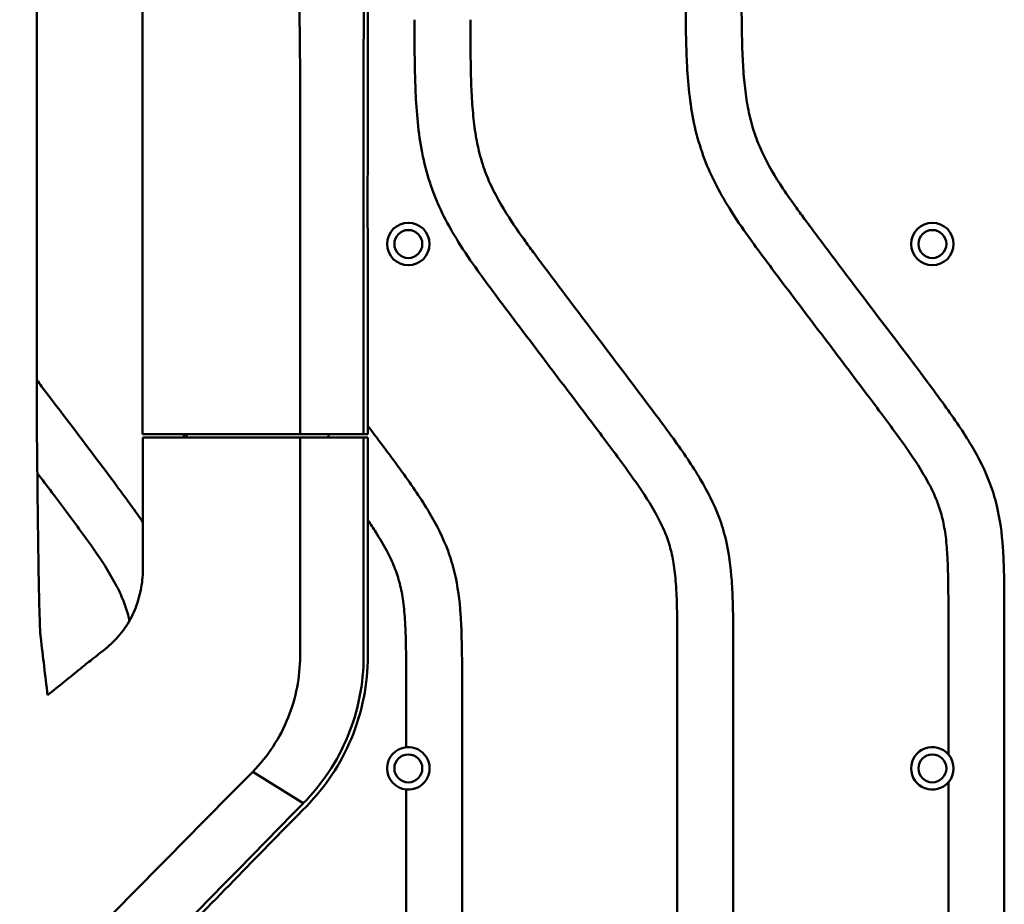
# Model space of a CAD drawing. Header units: millimetres. Extents: x 0 to 4686, y -120 to 1682.
# Tile 60 of 256: x 243 to 331, y 1123 to 1202. Entities that reach past the tile are written whole.
import ezdxf

# ---------------------------------------------------------------- set-up
doc = ezdxf.new("R2010")
doc.units = ezdxf.units.MM
doc.header["$LTSCALE"] = 2
doc.layers.add('Sichtbar (ISO)', color=7, linetype='Continuous', lineweight=50)

msp = doc.modelspace()

# ---------------------------------------------------------------- linework, layer by layer
at = {"layer": 'Sichtbar (ISO)'}
for p, q in [((253.5862, 1308.3471), (253.5862, 1164.9471)), ((244.133, 1168.873), (244.133, 1304.4212)), ((253.5862, 1164.9471), (253.5872, 1164.9471)), ((253.5872, 1164.9471), (254.1045, 1164.9471)), ((254.0204, 1164.6471), (253.6312, 1164.6471)), ((253.6312, 1164.6471), (253.6312, 1153.0534)), ((254.0204, 1164.6471), (255.7179, 1164.6471)), ((255.7857, 1164.9471), (254.1045, 1164.9471)), ((255.7179, 1164.6471), (267.6806, 1164.6471)), ((256.6322, 1164.6471), (256.793, 1164.6471)), ((257.2932, 1164.6471), (257.2932, 1164.9471)), ((257.2932, 1164.6471), (257.5112, 1164.6471)), ((257.5112, 1164.6471), (257.5112, 1164.9471)), ((267.6783, 1164.9473), (273.3627, 1164.9473)), ((267.6806, 1145.0956), (267.6806, 1164.6471)), ((273.3627, 1164.6471), (267.6806, 1164.6471)), ((269.9632, 1164.6471), (270.214, 1164.6471)), ((270.214, 1164.6471), (270.214, 1164.9473)), ((270.804, 1164.6471), (270.7146, 1164.6471)), ((272.4799, 1164.6471), (273.3627, 1164.6471)), ((273.3627, 1164.9473), (273.7361, 1164.9471)), ((273.3627, 1145.0956), (273.3627, 1164.6471)), ((273.736, 1164.6471), (273.3627, 1164.6471)), ((273.736, 1145.0956), (273.736, 1164.6471)), ((325.6712, 1148.7601), (325.6712, 1136.3274)), ((330.6712, 1074.9341), (330.6712, 1148.7601)), ((301.4212, 1145.7721), (301.4212, 1095.2596)), ((306.4212, 1077.9221), (306.4212, 1145.7721)), ((277.1712, 1142.784), (277.1712, 1136.9721)), ((282.1712, 1142.784), (282.1712, 1096.3816)), ((263.4447, 1134.7843), (267.9719, 1131.9581)), ((325.6712, 1133.8368), (325.6712, 1089.4574)), ((277.1712, 1133.1921), (277.1712, 1093.1507)), ((267.9716, 1131.9575), (267.9722, 1131.9581)), ((267.9719, 1131.9581), (267.972, 1131.9581))]:
    msp.add_line(p, q, dxfattribs=at)
for centre, radius in [((277.3662, 1181.9521), 1.9), ((324.2362, 1181.9521), 1.9), ((277.3662, 1181.9521), 1.25), ((324.2362, 1181.9521), 1.25), ((277.3662, 1135.0821), 1.25), ((324.2362, 1135.0821), 1.25)]:
    msp.add_circle(centre, radius, dxfattribs=at)
for centre, start, end in [((277.3662, 1135.0821), 95.890729, 264.109271), ((277.3662, 1135.0821), 264.109271, 95.890729), ((324.2362, 1135.0821), 40.951631, 319.048369), ((324.2362, 1135.0821), 319.048369, 40.951631)]:
    msp.add_arc(centre, 1.9, start, end, dxfattribs=at)
for centre, major_axis, ratio, start_param, end_param in [((244.4984, 1160.6932), (-0.1941, 15.408), 0.0200959, 1.0109022, 1.5675084), ((-1117.1867, 3425.8275), (1649.0804, -11923.2725), 0.0879508, 1.3658816, 1.3663211)]:
    msp.add_ellipse(centre, major_axis=major_axis, ratio=ratio, start_param=start_param, end_param=end_param, dxfattribs=at)
for points, knots in [([(268.3369, 1212.7583), (267.8391, 1210.8454), (267.6303, 1208.5842), (267.6393, 1200.7862), (267.6843, 1200.0569), (267.6915, 1192.1226), (267.6927, 1188.0154), (267.694, 1179.1635), (267.6814, 1172.1528), (267.6783, 1164.9474)], [0, 0, 0, 0, 0.5960169, 0.5960169, 0.8647819, 0.8647819, 0.9290045, 0.9290045, 1.2342208, 1.2342208, 1.2342208, 1.2342208]), ([(273.3922, 1208.3693), (273.3692, 1207.6318), (273.3598, 1206.8322), (273.3637, 1205.126), (273.365, 1204.793), (273.3708, 1203.0703), (273.371, 1201.7959), (273.3674, 1198.102), (273.3605, 1195.6323), (273.3482, 1184.0856), (273.3618, 1174.814), (273.3627, 1164.9474)], [0.0000021, 0.0000021, 0.0000021, 0.0000021, 0.2214387, 0.2214387, 0.2750777, 0.2750777, 0.4992858, 0.4992858, 0.9131035, 0.9131035, 2.0712397, 2.0712397, 2.0712397, 2.0712397]), ([(273.7501, 1208.1569), (273.7222, 1206.8447), (273.7321, 1205.5268), (273.7376, 1204.2013), (273.7435, 1202.777), (273.744, 1201.344), (273.7422, 1199.8988), (273.7408, 1198.7022), (273.7379, 1197.4974), (273.7357, 1196.2907), (273.7327, 1194.6838), (273.7307, 1193.0734), (273.7294, 1191.4743), (273.7271, 1188.6744), (273.7267, 1185.9089), (273.7275, 1183.1254), (273.7282, 1180.3419), (273.7301, 1177.5404), (273.732, 1174.5316), (273.734, 1171.5229), (273.736, 1168.307), (273.7361, 1164.9471)], [0, 0, 0, 0, 0.09640316, 0.09640316, 0.09640316, 0.2, 0.2, 0.2, 0.28577747, 0.28577747, 0.28577747, 0.4, 0.4, 0.4, 0.6, 0.6, 0.6, 0.8, 0.8, 0.8, 0.99999994, 0.99999994, 0.99999994, 0.99999994]), ([(325.6712, 1148.7601), (325.6701, 1149.6623), (325.6686, 1150.5644), (325.6575, 1151.4665), (325.6524, 1151.8823), (325.6453, 1152.298), (325.6338, 1152.7136), (325.6207, 1153.1889), (325.6019, 1153.6641), (325.5736, 1154.1387), (325.5365, 1154.7615), (325.4829, 1155.3834), (325.398, 1156.0014), (325.3249, 1156.5335), (325.2286, 1157.0627), (325.096, 1157.5832), (324.9714, 1158.0723), (324.8148, 1158.5536), (324.6282, 1159.0228), (324.4257, 1159.5318), (324.188, 1160.0266), (323.9304, 1160.5104), (323.6282, 1161.0778), (323.2986, 1161.6302), (322.9537, 1162.1726), (322.3469, 1163.1267), (321.6927, 1164.05), (321.0275, 1164.9649), (320.1097, 1166.2275), (319.171, 1167.4742), (318.2307, 1168.7199), (316.9161, 1170.4615), (315.5984, 1172.2011), (314.2813, 1173.9409), (312.9687, 1175.6749), (311.6566, 1177.4091), (310.3482, 1179.1462), (309.5015, 1180.2702), (308.6564, 1181.3954), (307.8382, 1182.5402), (307.2284, 1183.3933), (306.6336, 1184.2573), (306.0797, 1185.1473), (305.6223, 1185.8824), (305.1928, 1186.6352), (304.8032, 1187.4082), (304.4048, 1188.1984), (304.0481, 1189.0096), (303.7462, 1189.8408), (303.4377, 1190.6901), (303.1864, 1191.5602), (302.9875, 1192.4416), (302.788, 1193.3254), (302.6411, 1194.2205), (302.5315, 1195.1198), (302.4196, 1196.0372), (302.3465, 1196.959), (302.2958, 1197.8818), (302.2522, 1198.6758), (302.2251, 1199.4705), (302.207, 1200.2654), (302.1713, 1201.8404), (302.1712, 1203.416), (302.1712, 1204.9914)], [0, 0, 0, 0, 0.0429756, 0.0429756, 0.0429756, 0.0627808, 0.0627808, 0.0627808, 0.0854317, 0.0854317, 0.0854317, 0.1151469, 0.1151469, 0.1151469, 0.1407264, 0.1407264, 0.1407264, 0.1647683, 0.1647683, 0.1647683, 0.190854, 0.190854, 0.190854, 0.2214431, 0.2214431, 0.2214431, 0.275248, 0.275248, 0.275248, 0.3494912, 0.3494912, 0.3494912, 0.4532903, 0.4532903, 0.4532903, 0.556737, 0.556737, 0.556737, 0.6236731, 0.6236731, 0.6236731, 0.6735552, 0.6735552, 0.6735552, 0.7147558, 0.7147558, 0.7147558, 0.7568699, 0.7568699, 0.7568699, 0.799901, 0.799901, 0.799901, 0.8430547, 0.8430547, 0.8430547, 0.8870771, 0.8870771, 0.8870771, 0.924954, 0.924954, 0.924954, 1, 1, 1, 1]), ([(307.1712, 1204.9914), (307.1729, 1203.7145), (307.174, 1202.4375), (307.1934, 1201.1608), (307.2054, 1200.3695), (307.2244, 1199.5782), (307.2588, 1198.7874), (307.2903, 1198.0651), (307.3346, 1197.3433), (307.4009, 1196.6233), (307.4626, 1195.9545), (307.5432, 1195.2874), (307.6535, 1194.6247), (307.756, 1194.0081), (307.8843, 1193.3955), (308.0474, 1192.7923), (308.1376, 1192.4588), (308.2385, 1192.1281), (308.3504, 1191.8011), (308.5407, 1191.2447), (308.7628, 1190.6988), (309.0109, 1190.1655), (309.5385, 1189.0318), (310.1841, 1187.9555), (310.8765, 1186.9131), (311.2672, 1186.325), (311.6729, 1185.7476), (312.0859, 1185.1748), (312.3499, 1184.8088), (312.6169, 1184.4446), (312.8853, 1184.0817), (313.2432, 1183.5979), (313.6036, 1183.1165), (313.9646, 1182.6353), (315.0776, 1181.1515), (316.1957, 1179.671), (317.3157, 1178.1919), (319.4777, 1175.3367), (321.6465, 1172.4873), (323.7902, 1169.6187), (324.3038, 1168.9314), (324.816, 1168.243), (325.3182, 1167.5473), (325.7559, 1166.9409), (326.1861, 1166.3289), (326.6027, 1165.7082), (326.9934, 1165.1261), (327.3721, 1164.5363), (327.7303, 1163.9335), (328.3838, 1162.8336), (328.9687, 1161.6907), (329.4138, 1160.4925), (329.6486, 1159.8603), (329.8445, 1159.2128), (330.0013, 1158.557), (330.2936, 1157.3342), (330.45, 1156.0826), (330.5389, 1154.8285), (330.5876, 1154.1414), (330.616, 1153.4535), (330.6348, 1152.7652), (330.6712, 1151.4309), (330.6712, 1150.0952), (330.6712, 1148.7601)], [0, 0, 0, 0, 0.0608257, 0.0608257, 0.0608257, 0.0985275, 0.0985275, 0.0985275, 0.1329671, 0.1329671, 0.1329671, 0.1649618, 0.1649618, 0.1649618, 0.1947283, 0.1947283, 0.1947283, 0.2111858, 0.2111858, 0.2111858, 0.2391865, 0.2391865, 0.2391865, 0.2987194, 0.2987194, 0.2987194, 0.3323121, 0.3323121, 0.3323121, 0.3537806, 0.3537806, 0.3537806, 0.3823973, 0.3823973, 0.3823973, 0.4706436, 0.4706436, 0.4706436, 0.6409893, 0.6409893, 0.6409893, 0.6818033, 0.6818033, 0.6818033, 0.7173771, 0.7173771, 0.7173771, 0.750735, 0.750735, 0.750735, 0.8116004, 0.8116004, 0.8116004, 0.8437163, 0.8437163, 0.8437163, 0.9035957, 0.9035957, 0.9035957, 0.9364005, 0.9364005, 0.9364005, 1, 1, 1, 1]), ([(301.4212, 1145.7721), (301.4201, 1146.6742), (301.4186, 1147.5764), (301.4075, 1148.4785), (301.4024, 1148.8942), (301.3953, 1149.31), (301.3838, 1149.7256), (301.3707, 1150.2009), (301.3519, 1150.676), (301.3236, 1151.1507), (301.2865, 1151.7734), (301.2329, 1152.3953), (301.148, 1153.0134), (301.0749, 1153.5455), (300.9786, 1154.0747), (300.846, 1154.5951), (300.7214, 1155.0842), (300.5648, 1155.5656), (300.3782, 1156.0347), (300.1757, 1156.5438), (299.938, 1157.0385), (299.6804, 1157.5223), (299.3782, 1158.0897), (299.0486, 1158.6421), (298.7037, 1159.1845), (298.0969, 1160.1386), (297.4427, 1161.0619), (296.7775, 1161.9769), (295.8597, 1163.2394), (294.921, 1164.4862), (293.9807, 1165.7319), (292.6661, 1167.4735), (291.3484, 1169.213), (290.0313, 1170.9529), (288.7187, 1172.6868), (287.4066, 1174.4211), (286.0982, 1176.1582), (285.2515, 1177.2822), (284.4064, 1178.4074), (283.5882, 1179.5522), (282.9784, 1180.4053), (282.3836, 1181.2693), (281.8297, 1182.1593), (281.3723, 1182.8944), (280.9428, 1183.6472), (280.5532, 1184.4202), (280.1548, 1185.2103), (279.7981, 1186.0216), (279.4962, 1186.8528), (279.1877, 1187.7021), (278.9364, 1188.5722), (278.7375, 1189.4535), (278.538, 1190.3374), (278.3911, 1191.2325), (278.2815, 1192.1318), (278.1696, 1193.0492), (278.0965, 1193.9709), (278.0458, 1194.8937), (278.0022, 1195.6877), (277.9751, 1196.4824), (277.957, 1197.2774), (277.9213, 1198.8523), (277.9212, 1200.4279), (277.9212, 1202.0033)], [0, 0, 0, 0, 0.0429756, 0.0429756, 0.0429756, 0.0627808, 0.0627808, 0.0627808, 0.0854317, 0.0854317, 0.0854317, 0.1151469, 0.1151469, 0.1151469, 0.1407264, 0.1407264, 0.1407264, 0.1647683, 0.1647683, 0.1647683, 0.190854, 0.190854, 0.190854, 0.2214431, 0.2214431, 0.2214431, 0.275248, 0.275248, 0.275248, 0.3494912, 0.3494912, 0.3494912, 0.4532903, 0.4532903, 0.4532903, 0.556737, 0.556737, 0.556737, 0.6236731, 0.6236731, 0.6236731, 0.6735552, 0.6735552, 0.6735552, 0.7147558, 0.7147558, 0.7147558, 0.7568699, 0.7568699, 0.7568699, 0.799901, 0.799901, 0.799901, 0.8430547, 0.8430547, 0.8430547, 0.8870771, 0.8870771, 0.8870771, 0.924954, 0.924954, 0.924954, 1, 1, 1, 1]), ([(282.9212, 1202.0033), (282.9229, 1200.7264), (282.924, 1199.4495), (282.9434, 1198.1728), (282.9554, 1197.3814), (282.9744, 1196.5901), (283.0088, 1195.7994), (283.0403, 1195.0771), (283.0846, 1194.3552), (283.1509, 1193.6353), (283.2126, 1192.9665), (283.2932, 1192.2993), (283.4035, 1191.6366), (283.506, 1191.0201), (283.6343, 1190.4074), (283.7974, 1189.8042), (283.8876, 1189.4707), (283.9885, 1189.1401), (284.1004, 1188.8131), (284.2907, 1188.2567), (284.5128, 1187.7107), (284.7609, 1187.1775), (285.2885, 1186.0438), (285.9341, 1184.9674), (286.6265, 1183.9251), (287.0172, 1183.3369), (287.4229, 1182.7596), (287.8359, 1182.1868), (288.0999, 1181.8207), (288.3669, 1181.4565), (288.6353, 1181.0936), (288.9932, 1180.6099), (289.3536, 1180.1284), (289.7146, 1179.6473), (290.8276, 1178.1635), (291.9457, 1176.6829), (293.0657, 1175.2038), (295.2277, 1172.3487), (297.3965, 1169.4992), (299.5402, 1166.6306), (300.0538, 1165.9433), (300.566, 1165.2549), (301.0682, 1164.5592), (301.5059, 1163.9528), (301.9361, 1163.3409), (302.3527, 1162.7201), (302.7434, 1162.1381), (303.1221, 1161.5482), (303.4803, 1160.9454), (304.1338, 1159.8456), (304.7187, 1158.7026), (305.1638, 1157.5045), (305.3986, 1156.8723), (305.5945, 1156.2247), (305.7513, 1155.5689), (306.0436, 1154.3461), (306.2, 1153.0946), (306.2889, 1151.8404), (306.3376, 1151.1533), (306.366, 1150.4654), (306.3848, 1149.7772), (306.4212, 1148.4428), (306.4212, 1147.1072), (306.4212, 1145.7721)], [0, 0, 0, 0, 0.0608257, 0.0608257, 0.0608257, 0.0985275, 0.0985275, 0.0985275, 0.1329671, 0.1329671, 0.1329671, 0.1649618, 0.1649618, 0.1649618, 0.1947283, 0.1947283, 0.1947283, 0.2111858, 0.2111858, 0.2111858, 0.2391865, 0.2391865, 0.2391865, 0.2987194, 0.2987194, 0.2987194, 0.3323121, 0.3323121, 0.3323121, 0.3537806, 0.3537806, 0.3537806, 0.3823973, 0.3823973, 0.3823973, 0.4706436, 0.4706436, 0.4706436, 0.6409893, 0.6409893, 0.6409893, 0.6818033, 0.6818033, 0.6818033, 0.7173771, 0.7173771, 0.7173771, 0.750735, 0.750735, 0.750735, 0.8116004, 0.8116004, 0.8116004, 0.8437163, 0.8437163, 0.8437163, 0.9035957, 0.9035957, 0.9035957, 0.9364005, 0.9364005, 0.9364005, 1, 1, 1, 1]), ([(244.133, 1169.7994), (244.2772, 1169.6088), (244.4214, 1169.4183), (244.5657, 1169.2277), (246.7277, 1166.3726), (248.8965, 1163.5231), (251.0402, 1160.6545), (251.5538, 1159.9672), (252.066, 1159.2788), (252.5682, 1158.5831), (252.9288, 1158.0836), (253.2842, 1157.5803), (253.6312, 1157.0714)], [0.35791612, 0.35791612, 0.35791612, 0.35791612, 0.37141434, 0.37141434, 0.37141434, 0.57369181, 0.57369181, 0.57369181, 0.6221565, 0.6221565, 0.6221565, 0.65695438, 0.65695438, 0.65695438, 0.65695438]), ([(273.7361, 1165.714), (274.2553, 1165.0244), (274.7735, 1164.3341), (275.2902, 1163.6426), (275.8038, 1162.9553), (276.316, 1162.2669), (276.8182, 1161.5712), (277.2559, 1160.9648), (277.6861, 1160.3528), (278.1027, 1159.7321), (278.4934, 1159.15), (278.8721, 1158.5602), (279.2303, 1157.9574), (279.8838, 1156.8575), (280.4687, 1155.7146), (280.9138, 1154.5164), (281.1486, 1153.8842), (281.3445, 1153.2367), (281.5013, 1152.5809), (281.7936, 1151.3581), (281.95, 1150.1065), (282.0389, 1148.8524), (282.0876, 1148.1653), (282.116, 1147.4774), (282.1348, 1146.7891), (282.1712, 1145.4548), (282.1712, 1144.1191), (282.1712, 1142.784)], [0.59992799, 0.59992799, 0.59992799, 0.59992799, 0.64098929, 0.64098929, 0.64098929, 0.68180329, 0.68180329, 0.68180329, 0.71737714, 0.71737714, 0.71737714, 0.75073498, 0.75073498, 0.75073498, 0.81160036, 0.81160036, 0.81160036, 0.84371626, 0.84371626, 0.84371626, 0.90359571, 0.90359571, 0.90359571, 0.93640046, 0.93640046, 0.93640046, 1, 1, 1, 1]), ([(255.7857, 1164.9471), (257.0275, 1164.9471), (258.1788, 1164.9471), (259.2474, 1164.9471), (262.9306, 1164.9471), (265.632, 1164.9471), (267.6783, 1164.9474)], [0, 0, 0, 0, 0.2248824, 0.2248824, 0.2248824, 1, 1, 1, 1]), ([(270.804, 1164.6471), (271.0975, 1164.6471), (271.3762, 1164.6471), (271.6416, 1164.6471), (271.9367, 1164.6471), (272.2153, 1164.6471), (272.4799, 1164.6471)], [0.00001665, 0.00001665, 0.00001665, 0.00001665, 0.47359428, 0.47359428, 0.47359428, 0.99992832, 0.99992832, 0.99992832, 0.99992832]), ([(252.4252, 1148.2885), (252.4004, 1148.399), (252.374, 1148.5092), (252.346, 1148.619), (252.2214, 1149.1081), (252.0648, 1149.5895), (251.8782, 1150.0586), (251.6757, 1150.5677), (251.438, 1151.0624), (251.1804, 1151.5463), (250.8782, 1152.1136), (250.5486, 1152.666), (250.2037, 1153.2084), (249.5969, 1154.1625), (248.9427, 1155.0858), (248.2775, 1156.0008), (247.3597, 1157.2633), (246.421, 1158.5101), (245.4807, 1159.7558), (245.0472, 1160.3301), (244.6133, 1160.9042), (244.1793, 1161.4782)], [0.18152359, 0.18152359, 0.18152359, 0.18152359, 0.18876323, 0.18876323, 0.18876323, 0.22101189, 0.22101189, 0.22101189, 0.25600187, 0.25600187, 0.25600187, 0.29703248, 0.29703248, 0.29703248, 0.36920365, 0.36920365, 0.36920365, 0.46878978, 0.46878978, 0.46878978, 0.51470491, 0.51470491, 0.51470491, 0.51470491]), ([(244.4801, 1146.7839), (244.4654, 1146.9065), (244.4513, 1147.0929), (244.4242, 1147.5712), (244.4115, 1147.8583), (244.3747, 1148.8582), (244.3529, 1149.6938), (244.294, 1152.46), (244.2624, 1154.747), (244.2178, 1158.2961), (244.2028, 1159.5686), (244.1881, 1160.7399)], [0.0000695, 0.0000695, 0.0000695, 0.0000695, 0.1722887, 0.1722887, 0.3412007, 0.3412007, 0.6897888, 0.6897888, 1.4087293, 1.4087293, 1.8200884, 1.8200884, 1.8200884, 1.8200884]), ([(277.1712, 1142.784), (277.1701, 1143.6862), (277.1686, 1144.5883), (277.1575, 1145.4904), (277.1524, 1145.9062), (277.1453, 1146.3219), (277.1338, 1146.7375), (277.1207, 1147.2128), (277.1019, 1147.688), (277.0736, 1148.1626), (277.0365, 1148.7854), (276.9829, 1149.4073), (276.898, 1150.0254), (276.8249, 1150.5574), (276.7286, 1151.0866), (276.596, 1151.6071), (276.4714, 1152.0962), (276.3148, 1152.5775), (276.1282, 1153.0467), (275.9257, 1153.5557), (275.688, 1154.0505), (275.4304, 1154.5343), (275.1282, 1155.1017), (274.7986, 1155.6541), (274.4537, 1156.1965), (274.2207, 1156.5628), (273.9808, 1156.9245), (273.736, 1157.2829)], [0, 0, 0, 0, 0.04297559, 0.04297559, 0.04297559, 0.06278076, 0.06278076, 0.06278076, 0.0854317, 0.0854317, 0.0854317, 0.11514694, 0.11514694, 0.11514694, 0.14072639, 0.14072639, 0.14072639, 0.16476834, 0.16476834, 0.16476834, 0.190854, 0.190854, 0.190854, 0.22144306, 0.22144306, 0.22144306, 0.24209805, 0.24209805, 0.24209805, 0.24209805]), ([(253.6098, 1152.3823), (253.5722, 1151.7722), (253.4813, 1151.1664), (253.1809, 1149.963), (252.9711, 1149.3771), (252.425, 1148.2405), (252.0898, 1147.705), (251.3274, 1146.7378), (250.9061, 1146.3087), (250.4486, 1145.929)], [0.00000099, 0.00000099, 0.00000099, 0.00000099, 0.18387988, 0.18387988, 0.3727469, 0.3727469, 0.56970347, 0.56970347, 0.76235309, 0.76235309, 0.76235309, 0.76235309]), ([(250.4486, 1145.9289), (250.2058, 1145.7275), (249.9643, 1145.5297), (249.4971, 1145.1529), (249.2701, 1144.9727), (249.0483, 1144.801)], [-0.20043418, -0.20043418, -0.20043418, -0.20043418, -0.09839455, -0.09839455, -0.00041504, -0.00041504, -0.00041504, -0.00041504]), ([(267.6812, 1145.0956), (267.6823, 1144.1704), (267.592, 1143.2444), (267.2389, 1141.4079), (266.9712, 1140.4978), (266.2558, 1138.7195), (265.8005, 1137.855), (264.7359, 1136.2303), (264.121, 1135.4688), (263.4439, 1134.7847)], [-1.1645035, -1.1645035, -1.1645035, -1.1645035, -0.8870679, -0.8870679, -0.6018144, -0.6018144, -0.304196, -0.304196, -0.0000769, -0.0000769, -0.0000769, -0.0000769]), ([(267.9722, 1131.9581), (268.8144, 1132.812), (269.579, 1133.7515), (270.9128, 1135.7645), (271.4818, 1136.8327), (272.4146, 1139.0904), (272.7728, 1140.2756), (273.2443, 1142.6764), (273.3621, 1143.8849), (273.3626, 1145.0956)], [-1.4734658, -1.4734658, -1.4734658, -1.4734658, -1.1023178, -1.1023178, -0.7356357, -0.7356357, -0.3632888, -0.3632888, -0.0000767, -0.0000767, -0.0000767, -0.0000767]), ([(268.2444, 1131.687), (269.0867, 1132.5454), (269.8553, 1133.4885), (271.2116, 1135.5296), (271.7918, 1136.6115), (272.7569, 1138.93), (273.1311, 1140.1601), (273.6162, 1142.6346), (273.7358, 1143.8614), (273.7359, 1145.0956)], [0.0002604, 0.0002604, 0.0002604, 0.0002604, 0.3808221, 0.3808221, 0.7571539, 0.7571539, 1.1433104, 1.1433104, 1.5125373, 1.5125373, 1.5125373, 1.5125373]), ([(249.0483, 1144.801), (248.8849, 1144.6747), (248.719, 1144.5445), (248.3902, 1144.2845), (248.2264, 1144.154), (248.0615, 1144.0215)], [-0.14286866, -0.14286866, -0.14286866, -0.14286866, -0.07084273, -0.07084273, -0.00001902, -0.00001902, -0.00001902, -0.00001902]), ([(263.4439, 1134.7847), (259.0111, 1130.2946), (254.5883, 1125.8124), (245.7802, 1116.8833), (241.395, 1112.4364), (237.0204, 1107.9983)], [-3.9789861, -3.9789861, -3.9789861, -3.9789861, -1.9855261, -1.9855261, -0.0000017, -0.0000017, -0.0000017, -0.0000017]), ([(268.2444, 1131.687), (264.322, 1127.6864), (260.0674, 1123.3345), (252.9867, 1116.0853), (250.8954, 1113.9432), (247.49, 1110.4537)], [-4.1591843, -4.1591843, -4.1591843, -4.1591843, -1.6136517, -1.6136517, -0.0000571, -0.0000571, -0.0000571, -0.0000571]), ([(248.4316, 1112.0666), (251.6774, 1115.3723), (254.9287, 1118.6829), (261.4423, 1125.3133), (264.7045, 1128.6332), (267.9716, 1131.9574)], [-2.9449261, -2.9449261, -2.9449261, -2.9449261, -1.4725213, -1.4725213, -0.0001814, -0.0001814, -0.0001814, -0.0001814])]:
    msp.add_open_spline(points, degree=3, knots=knots, dxfattribs=at)
for points in [[(253.6312, 1153.0534), (253.6301, 1152.8307), (253.6231, 1152.6068), (253.6098, 1152.3823)], [(248.0615, 1144.0215), (247.0754, 1143.2291), (246.0863, 1142.4346), (245.0961, 1141.6401)]]:
    msp.add_open_spline(points, degree=3, dxfattribs=at)

doc.saveas('drawing.dxf')
